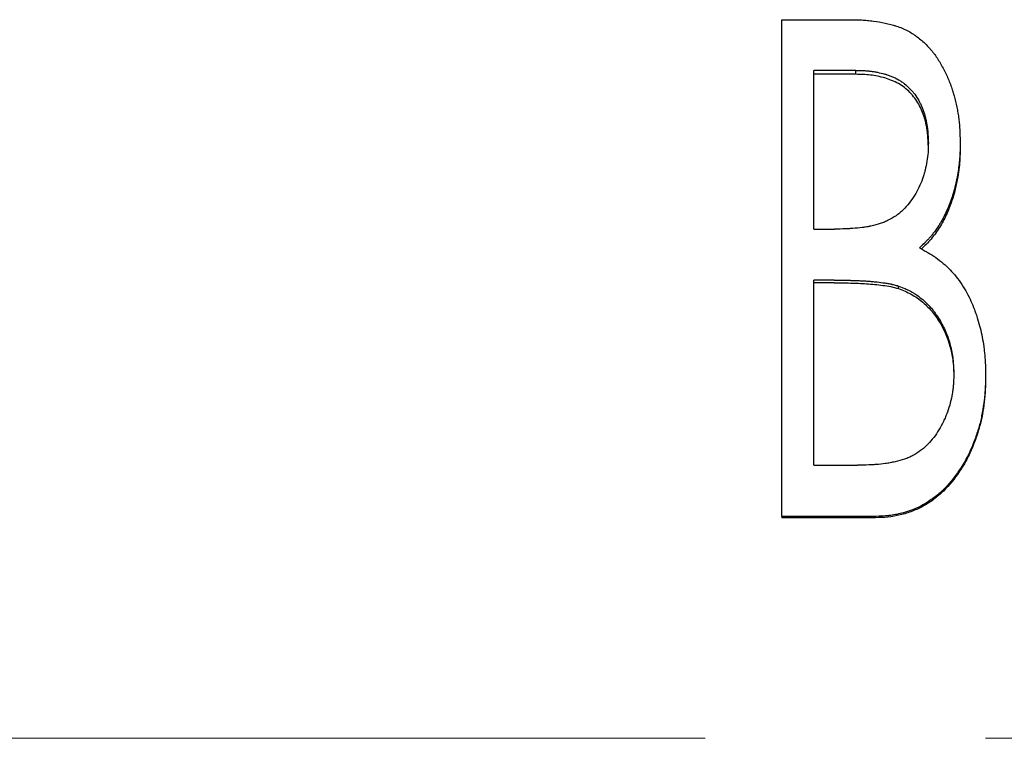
# Model space of a CAD drawing. Header units: millimetres. Extents: x 0 to 840, y 0 to 594.
# Tile 5 of 19: x 190 to 208, y 312 to 325. Entities that reach past the tile are written whole.
import ezdxf

# ---------------------------------------------------------------- set-up
doc = ezdxf.new("R2010")
doc.units = ezdxf.units.MM
doc.header["$LTSCALE"] = 2
doc.linetypes.add('CENTERX2', pattern=[20.32, 12.7, -2.54, 2.54, -2.54])

msp = doc.modelspace()

# ---------------------------------------------------------------- linework, layer by layer
at = {"color": 7, "linetype": 'Continuous', "lineweight": 25}
for p, q in [((204.007, 324.78), (205.237, 324.78)), ((204.007, 315.777), (204.007, 324.78)), ((205.343, 323.862), (204.584, 323.862)), ((204.584, 320.983), (204.584, 323.862)), ((205.343, 323.79), (205.343, 323.862)), ((205.343, 323.79), (204.584, 323.79)), ((207.238, 322.559), (207.238, 322.495)), ((204.584, 320.983), (204.959, 320.983)), ((204.956, 320.06), (204.584, 320.06)), ((204.584, 316.704), (204.584, 320.06)), ((204.956, 320.011), (204.584, 320.011)), ((206.12, 319.905), (206.12, 319.953)), ((207.7, 318.342), (207.7, 318.303)), ((204.584, 316.704), (205.376, 316.704)), ((204.007, 315.777), (204.007, 315.753)), ((205.7, 315.777), (204.007, 315.777)), ((205.7, 315.753), (204.007, 315.753)), ((205.7, 315.777), (205.7, 315.753))]:
    msp.add_line(p, q, dxfattribs=at)
at = {"color": 7, "linetype": 'CENTERX2', "lineweight": 18}
msp.add_line((405.815, 311.755), (72.815, 311.755), dxfattribs=at)
at = {"color": 7, "linetype": 'Continuous', "lineweight": 25}
for points, knots in [([(205.237, 324.78), (205.284, 324.78), (205.325, 324.779), (205.378, 324.778), (205.395, 324.777), (205.417, 324.776), (205.424, 324.776), (205.435, 324.776), (205.438, 324.775), (205.443, 324.775), (205.445, 324.775), (205.448, 324.775), (205.449, 324.775), (205.485, 324.773), (205.52, 324.77), (205.591, 324.764), (205.628, 324.76), (205.736, 324.747), (205.807, 324.735), (205.911, 324.712), (205.945, 324.703), (205.997, 324.689), (206.014, 324.685), (206.039, 324.677), (206.048, 324.675), (206.064, 324.669), (206.072, 324.667), (206.153, 324.641), (206.218, 324.614), (206.308, 324.566), (206.339, 324.549), (206.384, 324.52), (206.399, 324.51), (206.429, 324.49), (206.444, 324.478), (206.516, 324.425), (206.57, 324.378), (206.646, 324.303), (206.67, 324.277), (206.705, 324.237), (206.717, 324.224), (206.733, 324.203), (206.739, 324.196), (206.75, 324.182), (206.756, 324.175), (206.8, 324.116), (206.838, 324.059), (206.892, 323.967), (206.91, 323.936), (206.936, 323.887), (206.945, 323.87), (206.957, 323.845), (206.962, 323.836), (206.97, 323.819), (206.974, 323.81), (207.008, 323.74), (207.035, 323.676), (207.072, 323.576), (207.084, 323.542), (207.1, 323.49), (207.106, 323.473), (207.117, 323.438), (207.122, 323.42), (207.146, 323.334), (207.163, 323.265), (207.184, 323.16), (207.191, 323.125), (207.2, 323.073), (207.202, 323.055), (207.207, 323.02), (207.21, 323.002), (207.216, 322.951), (207.22, 322.917), (207.225, 322.864), (207.226, 322.846), (207.228, 322.819), (207.229, 322.809), (207.229, 322.796), (207.23, 322.791), (207.23, 322.784), (207.23, 322.782), (207.23, 322.777), (207.231, 322.774), (207.233, 322.725), (207.236, 322.654), (207.238, 322.559)], [0, 0, 0, 0, 0.03125, 0.03125, 0.046875, 0.046875, 0.054688, 0.054688, 0.058594, 0.058594, 0.060547, 0.060547, 0.0625, 0.0625, 0.09375, 0.09375, 0.125, 0.125, 0.1875, 0.1875, 0.21875, 0.21875, 0.234375, 0.234375, 0.242188, 0.242188, 0.25, 0.25, 0.3125, 0.3125, 0.34375, 0.34375, 0.359375, 0.359375, 0.375, 0.375, 0.4375, 0.4375, 0.46875, 0.46875, 0.484375, 0.484375, 0.492188, 0.492188, 0.5, 0.5, 0.5625, 0.5625, 0.59375, 0.59375, 0.609375, 0.609375, 0.617188, 0.617188, 0.625, 0.625, 0.6875, 0.6875, 0.71875, 0.71875, 0.734375, 0.734375, 0.75, 0.75, 0.8125, 0.8125, 0.84375, 0.84375, 0.859375, 0.859375, 0.875, 0.875, 0.90625, 0.90625, 0.921875, 0.921875, 0.929688, 0.929688, 0.933594, 0.933594, 0.935547, 0.935547, 0.9375, 0.9375, 1, 1, 1, 1]), ([(205.343, 323.862), (205.403, 323.861), (205.447, 323.859), (205.478, 323.858), (205.48, 323.858), (205.483, 323.858), (205.484, 323.858), (205.489, 323.857), (205.492, 323.857), (205.501, 323.857), (205.506, 323.857), (205.524, 323.855), (205.535, 323.855), (205.568, 323.852), (205.59, 323.85), (205.631, 323.845), (205.652, 323.842), (205.695, 323.835), (205.717, 323.831), (205.782, 323.818), (205.827, 323.807), (205.878, 323.793), (205.882, 323.792), (205.892, 323.789), (205.897, 323.787), (205.912, 323.782), (205.922, 323.779), (205.953, 323.768), (205.974, 323.76), (206.036, 323.734), (206.08, 323.714), (206.14, 323.68), (206.159, 323.668), (206.195, 323.644), (206.212, 323.632), (206.263, 323.592), (206.296, 323.562), (206.344, 323.512), (206.358, 323.496), (206.387, 323.462), (206.4, 323.445), (206.44, 323.392), (206.464, 323.354), (206.492, 323.305), (206.496, 323.296), (206.506, 323.278), (206.511, 323.268), (206.525, 323.239), (206.534, 323.219), (206.56, 323.158), (206.575, 323.115), (206.593, 323.058), (206.596, 323.048), (206.602, 323.027), (206.605, 323.016), (206.613, 322.984), (206.618, 322.962), (206.632, 322.897), (206.639, 322.853), (206.645, 322.806), (206.645, 322.805), (206.645, 322.802), (206.646, 322.8), (206.646, 322.794), (206.647, 322.79), (206.648, 322.777), (206.649, 322.769), (206.651, 322.741), (206.653, 322.721), (206.657, 322.654), (206.659, 322.602), (206.661, 322.543)], [0, 0, 0, 0, 0.0625, 0.0625, 0.064453, 0.064453, 0.066406, 0.066406, 0.070312, 0.070312, 0.078125, 0.078125, 0.09375, 0.09375, 0.125, 0.125, 0.15625, 0.15625, 0.1875, 0.1875, 0.25, 0.25, 0.257812, 0.257812, 0.265625, 0.265625, 0.28125, 0.28125, 0.3125, 0.3125, 0.375, 0.375, 0.40625, 0.40625, 0.4375, 0.4375, 0.5, 0.5, 0.53125, 0.53125, 0.5625, 0.5625, 0.625, 0.625, 0.640625, 0.640625, 0.65625, 0.65625, 0.6875, 0.6875, 0.75, 0.75, 0.765625, 0.765625, 0.78125, 0.78125, 0.8125, 0.8125, 0.875, 0.875, 0.878906, 0.878906, 0.882812, 0.882812, 0.890625, 0.890625, 0.90625, 0.90625, 0.9375, 0.9375, 1, 1, 1, 1]), ([(206.66, 322.506), (206.658, 322.548), (206.655, 322.628), (206.647, 322.736), (206.632, 322.831), (206.614, 322.918), (206.586, 323.018), (206.546, 323.129), (206.488, 323.249), (206.416, 323.36), (206.33, 323.461), (206.232, 323.551), (206.119, 323.625), (205.998, 323.682), (205.87, 323.726), (205.741, 323.757), (205.609, 323.778), (205.477, 323.788), (205.388, 323.789), (205.343, 323.79)], [0, 0, 0, 0, 0.061172, 0.113881, 0.156083, 0.198241, 0.240508, 0.305721, 0.367097, 0.430645, 0.493663, 0.557151, 0.61919, 0.685307, 0.746746, 0.811709, 0.873369, 0.936679, 1, 1, 1, 1]), ([(206.661, 322.543), (206.66, 322.506), (206.66, 322.475), (206.658, 322.435), (206.658, 322.424), (206.657, 322.408), (206.657, 322.405), (206.656, 322.391), (206.656, 322.383), (206.651, 322.319), (206.645, 322.267), (206.627, 322.16), (206.616, 322.106), (206.595, 322.025), (206.587, 321.997), (206.572, 321.945), (206.563, 321.919), (206.536, 321.842), (206.514, 321.791), (206.466, 321.691), (206.439, 321.641), (206.35, 321.496), (206.282, 321.41), (206.195, 321.325), (206.184, 321.315), (206.163, 321.296), (206.152, 321.286), (206.12, 321.259), (206.098, 321.243), (206.03, 321.195), (205.983, 321.167), (205.922, 321.138), (205.912, 321.133), (205.888, 321.123), (205.876, 321.118), (205.84, 321.103), (205.814, 321.094), (205.736, 321.068), (205.679, 321.053), (205.616, 321.039), (205.613, 321.039), (205.607, 321.037), (205.604, 321.037), (205.595, 321.035), (205.588, 321.033), (205.569, 321.03), (205.556, 321.027), (205.517, 321.02), (205.49, 321.016), (205.408, 321.005), (205.351, 320.999), (205.289, 320.995), (205.289, 320.995), (205.286, 320.995), (205.285, 320.995), (205.282, 320.994), (205.279, 320.994), (205.272, 320.994), (205.267, 320.993), (205.251, 320.993), (205.24, 320.992), (205.206, 320.99), (205.18, 320.989), (205.097, 320.986), (205.033, 320.985), (204.959, 320.983)], [0, 0, 0, 0, 0.03125, 0.03125, 0.046875, 0.046875, 0.054688, 0.054688, 0.0625, 0.0625, 0.125, 0.125, 0.1875, 0.1875, 0.21875, 0.21875, 0.25, 0.25, 0.3125, 0.3125, 0.375, 0.375, 0.5, 0.5, 0.515625, 0.515625, 0.53125, 0.53125, 0.5625, 0.5625, 0.625, 0.625, 0.640625, 0.640625, 0.65625, 0.65625, 0.6875, 0.6875, 0.75, 0.75, 0.753906, 0.753906, 0.757812, 0.757812, 0.765625, 0.765625, 0.78125, 0.78125, 0.8125, 0.8125, 0.875, 0.875, 0.876953, 0.876953, 0.878906, 0.878906, 0.882812, 0.882812, 0.890625, 0.890625, 0.90625, 0.90625, 0.9375, 0.9375, 1, 1, 1, 1]), ([(207.238, 322.559), (207.237, 322.5), (207.236, 322.449), (207.234, 322.383), (207.233, 322.363), (207.232, 322.335), (207.231, 322.327), (207.231, 322.314), (207.23, 322.31), (207.23, 322.305), (207.23, 322.303), (207.23, 322.299), (207.23, 322.298), (207.224, 322.213), (207.215, 322.126), (207.193, 321.986), (207.185, 321.941), (207.172, 321.876), (207.168, 321.855), (207.161, 321.824), (207.159, 321.814), (207.154, 321.794), (207.152, 321.784), (207.139, 321.731), (207.128, 321.688), (207.109, 321.625), (207.103, 321.604), (207.093, 321.572), (207.089, 321.562), (207.082, 321.541), (207.079, 321.531), (207.044, 321.431), (207.009, 321.347), (206.952, 321.228), (206.932, 321.19), (206.901, 321.134), (206.891, 321.115), (206.874, 321.088), (206.869, 321.079), (206.858, 321.062), (206.853, 321.054), (206.823, 321.006), (206.797, 320.97), (206.758, 320.917), (206.744, 320.9), (206.723, 320.875), (206.716, 320.866), (206.702, 320.85), (206.694, 320.841), (206.674, 320.818), (206.66, 320.803), (206.637, 320.779), (206.63, 320.771), (206.617, 320.759), (206.613, 320.754), (206.607, 320.748), (206.605, 320.746), (206.602, 320.743), (206.601, 320.742), (206.598, 320.74), (206.597, 320.738), (206.575, 320.717), (206.544, 320.687), (206.501, 320.646)], [0, 0, 0, 0, 0.0625, 0.0625, 0.09375, 0.09375, 0.109375, 0.109375, 0.117188, 0.117188, 0.121094, 0.121094, 0.125, 0.125, 0.25, 0.25, 0.3125, 0.3125, 0.34375, 0.34375, 0.359375, 0.359375, 0.375, 0.375, 0.4375, 0.4375, 0.46875, 0.46875, 0.484375, 0.484375, 0.5, 0.5, 0.625, 0.625, 0.6875, 0.6875, 0.71875, 0.71875, 0.734375, 0.734375, 0.75, 0.75, 0.8125, 0.8125, 0.84375, 0.84375, 0.859375, 0.859375, 0.875, 0.875, 0.90625, 0.90625, 0.921875, 0.921875, 0.929688, 0.929688, 0.933594, 0.933594, 0.935547, 0.935547, 0.9375, 0.9375, 1, 1, 1, 1]), ([(207.238, 322.495), (207.237, 322.43), (207.235, 322.315), (207.224, 322.14), (207.201, 321.972), (207.17, 321.798), (207.129, 321.628), (207.067, 321.431), (206.978, 321.215), (206.872, 321.022), (206.773, 320.88), (206.689, 320.778), (206.608, 320.695), (206.556, 320.646), (206.535, 320.627)], [0, 0, 0, 0, 0.094766, 0.168735, 0.255839, 0.343177, 0.426297, 0.511666, 0.643768, 0.767404, 0.831795, 0.895305, 0.95926, 1, 1, 1, 1]), ([(206.501, 320.646), (206.534, 320.628), (206.563, 320.611), (206.6, 320.59), (206.612, 320.584), (206.627, 320.575), (206.632, 320.572), (206.639, 320.568), (206.641, 320.567), (206.644, 320.565), (206.645, 320.564), (206.648, 320.563), (206.648, 320.562), (206.675, 320.546), (206.7, 320.531), (206.736, 320.508), (206.748, 320.5), (206.765, 320.488), (206.771, 320.484), (206.782, 320.476), (206.788, 320.473), (206.89, 320.4), (206.978, 320.326), (207.093, 320.208), (207.13, 320.166), (207.201, 320.076), (207.234, 320.03), (207.334, 319.877), (207.389, 319.777), (207.455, 319.63), (207.476, 319.579), (207.506, 319.498), (207.516, 319.471), (207.53, 319.429), (207.535, 319.415), (207.544, 319.387), (207.549, 319.371), (207.57, 319.303), (207.586, 319.248), (207.614, 319.137), (207.626, 319.08), (207.648, 318.97), (207.657, 318.914), (207.669, 318.829), (207.672, 318.8), (207.677, 318.757), (207.679, 318.743), (207.682, 318.714), (207.683, 318.698), (207.687, 318.658), (207.689, 318.63), (207.691, 318.587), (207.692, 318.573), (207.693, 318.551), (207.694, 318.543), (207.694, 318.532), (207.694, 318.529), (207.695, 318.523), (207.695, 318.521), (207.695, 318.517), (207.695, 318.515), (207.696, 318.475), (207.698, 318.418), (207.7, 318.342)], [0, 0, 0, 0, 0.03125, 0.03125, 0.046875, 0.046875, 0.054688, 0.054688, 0.058594, 0.058594, 0.060547, 0.060547, 0.0625, 0.0625, 0.09375, 0.09375, 0.109375, 0.109375, 0.117188, 0.117188, 0.125, 0.125, 0.25, 0.25, 0.3125, 0.3125, 0.375, 0.375, 0.5, 0.5, 0.5625, 0.5625, 0.59375, 0.59375, 0.609375, 0.609375, 0.625, 0.625, 0.6875, 0.6875, 0.75, 0.75, 0.8125, 0.8125, 0.84375, 0.84375, 0.859375, 0.859375, 0.875, 0.875, 0.90625, 0.90625, 0.921875, 0.921875, 0.929688, 0.929688, 0.933594, 0.933594, 0.935547, 0.935547, 0.9375, 0.9375, 1, 1, 1, 1]), ([(204.956, 320.06), (205.074, 320.059), (205.172, 320.058), (205.25, 320.056), (205.253, 320.055), (205.258, 320.055), (205.26, 320.055), (205.266, 320.055), (205.27, 320.055), (205.283, 320.054), (205.291, 320.054), (205.315, 320.053), (205.331, 320.053), (205.375, 320.051), (205.402, 320.05), (205.476, 320.047), (205.514, 320.045), (205.543, 320.043), (205.545, 320.043), (205.549, 320.043), (205.551, 320.042), (205.556, 320.042), (205.559, 320.042), (205.569, 320.041), (205.576, 320.04), (205.596, 320.039), (205.61, 320.038), (205.649, 320.034), (205.674, 320.032), (205.747, 320.025), (205.792, 320.019), (205.836, 320.013), (205.84, 320.013), (205.847, 320.012), (205.85, 320.012), (205.86, 320.01), (205.866, 320.009), (205.885, 320.006), (205.898, 320.004), (205.934, 319.998), (205.957, 319.994), (205.984, 319.989), (205.988, 319.988), (205.997, 319.986), (206.002, 319.984), (206.018, 319.981), (206.029, 319.978), (206.065, 319.969), (206.091, 319.962), (206.12, 319.953)], [0, 0, 0, 0, 0.25, 0.25, 0.253906, 0.253906, 0.257812, 0.257812, 0.265625, 0.265625, 0.28125, 0.28125, 0.3125, 0.3125, 0.375, 0.375, 0.5, 0.5, 0.503906, 0.503906, 0.507812, 0.507812, 0.515625, 0.515625, 0.53125, 0.53125, 0.5625, 0.5625, 0.625, 0.625, 0.75, 0.75, 0.757812, 0.757812, 0.765625, 0.765625, 0.78125, 0.78125, 0.8125, 0.8125, 0.875, 0.875, 0.890625, 0.890625, 0.90625, 0.90625, 0.9375, 0.9375, 1, 1, 1, 1]), ([(204.956, 320.011), (205.053, 320.01), (205.249, 320.008), (205.542, 319.997), (205.785, 319.973), (205.979, 319.944), (206.073, 319.918), (206.12, 319.905)], [0, 0, 0, 0, 0.250021, 0.500034, 0.750033, 0.875028, 1, 1, 1, 1]), ([(206.12, 319.953), (206.173, 319.933), (206.212, 319.917), (206.238, 319.905), (206.24, 319.904), (206.243, 319.903), (206.244, 319.903), (206.248, 319.901), (206.251, 319.9), (206.259, 319.896), (206.264, 319.894), (206.279, 319.887), (206.289, 319.883), (206.318, 319.869), (206.335, 319.86), (206.36, 319.846), (206.369, 319.841), (206.387, 319.831), (206.395, 319.825), (206.421, 319.809), (206.439, 319.798), (206.49, 319.761), (206.525, 319.735), (206.576, 319.691), (206.591, 319.677), (206.622, 319.648), (206.637, 319.634), (206.682, 319.588), (206.71, 319.557), (206.749, 319.508), (206.762, 319.493), (206.786, 319.459), (206.798, 319.442), (206.834, 319.39), (206.857, 319.353), (206.89, 319.296), (206.9, 319.279), (206.92, 319.242), (206.929, 319.223), (206.957, 319.166), (206.974, 319.128), (207.021, 319.01), (207.046, 318.929), (207.087, 318.762), (207.101, 318.679), (207.11, 318.593), (207.11, 318.592), (207.11, 318.588), (207.11, 318.586), (207.111, 318.581), (207.111, 318.577), (207.112, 318.565), (207.113, 318.557), (207.115, 318.53), (207.116, 318.511), (207.119, 318.448), (207.121, 318.398), (207.123, 318.342)], [0, 0, 0, 0, 0.0625, 0.0625, 0.064453, 0.064453, 0.066406, 0.066406, 0.070312, 0.070312, 0.078125, 0.078125, 0.09375, 0.09375, 0.125, 0.125, 0.140625, 0.140625, 0.15625, 0.15625, 0.1875, 0.1875, 0.25, 0.25, 0.28125, 0.28125, 0.3125, 0.3125, 0.375, 0.375, 0.40625, 0.40625, 0.4375, 0.4375, 0.5, 0.5, 0.53125, 0.53125, 0.5625, 0.5625, 0.625, 0.625, 0.75, 0.75, 0.875, 0.875, 0.878906, 0.878906, 0.882812, 0.882812, 0.890625, 0.890625, 0.90625, 0.90625, 0.9375, 0.9375, 1, 1, 1, 1]), ([(206.12, 319.905), (206.16, 319.889), (206.238, 319.859), (206.391, 319.787), (206.564, 319.664), (206.742, 319.483), (206.932, 319.204), (207.059, 318.888), (207.115, 318.555), (207.12, 318.387), (207.123, 318.303)], [0, 0, 0, 0, 0.062592, 0.125163, 0.25014, 0.375156, 0.500215, 0.749753, 0.874835, 1, 1, 1, 1]), ([(207.123, 318.342), (207.12, 318.265), (207.117, 318.208), (207.115, 318.169), (207.114, 318.166), (207.114, 318.163), (207.114, 318.161), (207.114, 318.155), (207.113, 318.152), (207.112, 318.141), (207.112, 318.133), (207.11, 318.111), (207.108, 318.097), (207.103, 318.054), (207.1, 318.027), (207.077, 317.891), (207.047, 317.781), (207.001, 317.654), (206.995, 317.639), (206.983, 317.61), (206.978, 317.595), (206.96, 317.553), (206.947, 317.525), (206.909, 317.444), (206.881, 317.393), (206.793, 317.247), (206.726, 317.161), (206.647, 317.08), (206.641, 317.074), (206.631, 317.064), (206.625, 317.059), (206.609, 317.044), (206.599, 317.034), (206.566, 317.005), (206.543, 316.986), (206.475, 316.935), (206.428, 316.905), (206.367, 316.872), (206.356, 316.867), (206.332, 316.855), (206.32, 316.849), (206.282, 316.833), (206.256, 316.823), (206.176, 316.795), (206.118, 316.779), (206.026, 316.76), (205.997, 316.754), (205.939, 316.743), (205.911, 316.739), (205.826, 316.726), (205.771, 316.72), (205.715, 316.716), (205.714, 316.716), (205.709, 316.716), (205.707, 316.716), (205.699, 316.715), (205.695, 316.715), (205.679, 316.714), (205.668, 316.713), (205.634, 316.711), (205.608, 316.71), (205.522, 316.707), (205.454, 316.706), (205.376, 316.704)], [0, 0, 0, 0, 0.0625, 0.0625, 0.064453, 0.064453, 0.066406, 0.066406, 0.070312, 0.070312, 0.078125, 0.078125, 0.09375, 0.09375, 0.125, 0.125, 0.25, 0.25, 0.265625, 0.265625, 0.28125, 0.28125, 0.3125, 0.3125, 0.375, 0.375, 0.5, 0.5, 0.507812, 0.507812, 0.515625, 0.515625, 0.53125, 0.53125, 0.5625, 0.5625, 0.625, 0.625, 0.640625, 0.640625, 0.65625, 0.65625, 0.6875, 0.6875, 0.75, 0.75, 0.78125, 0.78125, 0.8125, 0.8125, 0.875, 0.875, 0.878906, 0.878906, 0.882812, 0.882812, 0.890625, 0.890625, 0.90625, 0.90625, 0.9375, 0.9375, 1, 1, 1, 1]), ([(207.7, 318.342), (207.699, 318.291), (207.697, 318.247), (207.696, 318.19), (207.695, 318.173), (207.694, 318.149), (207.694, 318.142), (207.693, 318.131), (207.693, 318.128), (207.693, 318.123), (207.693, 318.121), (207.693, 318.118), (207.693, 318.117), (207.691, 318.077), (207.688, 318.04), (207.683, 317.983), (207.682, 317.964), (207.678, 317.926), (207.676, 317.908), (207.664, 317.807), (207.652, 317.73), (207.631, 317.618), (207.624, 317.581), (207.608, 317.51), (207.6, 317.476), (207.572, 317.371), (207.549, 317.299), (207.51, 317.188), (207.495, 317.149), (207.467, 317.076), (207.452, 317.041), (207.423, 316.975), (207.409, 316.943), (207.377, 316.877), (207.36, 316.844), (207.324, 316.778), (207.305, 316.746), (207.264, 316.68), (207.244, 316.647), (207.176, 316.546), (207.13, 316.483), (207.058, 316.395), (207.034, 316.367), (206.997, 316.326), (206.985, 316.313), (206.96, 316.287), (206.948, 316.275), (206.908, 316.236), (206.88, 316.21), (206.823, 316.161), (206.794, 316.138), (206.73, 316.091), (206.698, 316.069), (206.635, 316.028), (206.603, 316.008), (206.448, 315.92), (206.306, 315.866), (206.111, 315.818), (206.073, 315.81), (206.017, 315.8), (205.998, 315.797), (205.971, 315.794), (205.962, 315.792), (205.949, 315.791), (205.944, 315.79), (205.938, 315.789), (205.935, 315.789), (205.931, 315.789), (205.928, 315.788), (205.877, 315.783), (205.801, 315.779), (205.7, 315.777)], [0, 0, 0, 0, 0.03125, 0.03125, 0.046875, 0.046875, 0.054688, 0.054688, 0.058594, 0.058594, 0.060547, 0.060547, 0.0625, 0.0625, 0.09375, 0.09375, 0.109375, 0.109375, 0.125, 0.125, 0.1875, 0.1875, 0.21875, 0.21875, 0.25, 0.25, 0.3125, 0.3125, 0.34375, 0.34375, 0.375, 0.375, 0.40625, 0.40625, 0.4375, 0.4375, 0.46875, 0.46875, 0.5, 0.5, 0.5625, 0.5625, 0.59375, 0.59375, 0.609375, 0.609375, 0.625, 0.625, 0.65625, 0.65625, 0.6875, 0.6875, 0.71875, 0.71875, 0.75, 0.75, 0.875, 0.875, 0.90625, 0.90625, 0.921875, 0.921875, 0.929688, 0.929688, 0.933594, 0.933594, 0.935547, 0.935547, 0.9375, 0.9375, 1, 1, 1, 1]), ([(207.7, 318.303), (207.698, 318.227), (207.695, 318.077), (207.669, 317.776), (207.616, 317.479), (207.524, 317.19), (207.439, 316.97), (207.338, 316.767), (207.178, 316.512), (206.996, 316.28), (206.765, 316.085), (206.577, 315.962), (206.371, 315.866), (206.153, 315.8), (205.927, 315.758), (205.776, 315.755), (205.7, 315.753)], [0, 0, 0, 0, 0.062539, 0.125069, 0.250044, 0.312215, 0.376299, 0.445323, 0.500137, 0.625008, 0.687496, 0.75, 0.810494, 0.874981, 0.937477, 1, 1, 1, 1])]:
    msp.add_open_spline(points, degree=3, knots=knots, dxfattribs=at)

doc.saveas('drawing.dxf')
